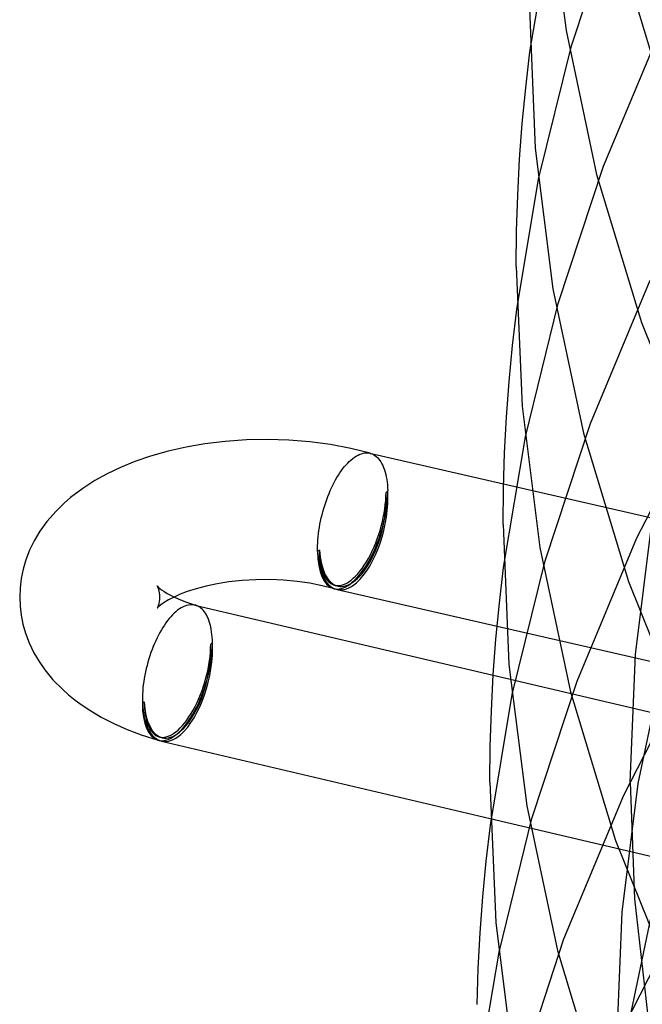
# Model space of a CAD drawing. Header units: millimetres. Extents: x -200 to 200, y -101 to 238.
# Tile 8 of 65: x -200 to -182, y 47 to 75. Entities that reach past the tile are written whole.
import ezdxf

# ---------------------------------------------------------------- set-up
doc = ezdxf.new("R2010")
doc.units = ezdxf.units.MM
doc.layers.add('HIDDEN', color=7, linetype='Continuous')
doc.layers.add('THICK', color=7, linetype='Continuous')

msp = doc.modelspace()

# ---------------------------------------------------------------- linework, layer by layer
at = {"layer": 'HIDDEN'}
for p, q in [((-184.047, 74.275), (-182.752, 78.192)), ((-185.234, 74.101), (-184.611, 77.82)), ((-183.13, 70.841), (-181.421, 74.93)), ((-184.987, 70.466), (-184.047, 74.275)), ((-184.423, 66.922), (-183.13, 70.841)), ((-185.609, 66.744), (-184.987, 70.466)), ((-183.507, 63.49), (-181.8, 67.582)), ((-185.363, 63.111), (-184.423, 66.922)), ((-182.179, 60.233), (-179.999, 64.495)), ((-184.799, 59.57), (-183.507, 63.49)), ((-185.984, 59.388), (-185.363, 63.111)), ((-189.8, 62.645), (-189.796, 62.644)), ((-189.796, 62.644), (-189.792, 62.643)), ((-189.792, 62.643), (-189.789, 62.642)), ((-189.789, 62.642), (-189.791, 62.643)), ((-189.789, 62.642), (-189.785, 62.641)), ((-189.788, 62.642), (-189.789, 62.642)), ((-189.786, 62.642), (-189.788, 62.642)), ((-189.785, 62.641), (-189.786, 62.642)), ((-189.785, 62.641), (-189.782, 62.64)), ((-189.783, 62.641), (-189.785, 62.641)), ((-189.781, 62.64), (-189.783, 62.641)), ((-189.782, 62.64), (-189.778, 62.639)), ((-189.778, 62.639), (-189.737, 62.625)), ((-189.737, 62.625), (-189.697, 62.606)), ((-189.697, 62.606), (-189.658, 62.582)), ((-189.658, 62.582), (-189.62, 62.553)), ((-189.62, 62.553), (-189.585, 62.52)), ((-189.585, 62.52), (-189.551, 62.483)), ((-189.551, 62.483), (-189.518, 62.442)), ((-189.518, 62.442), (-189.488, 62.396)), ((-189.488, 62.396), (-189.46, 62.347)), ((-189.46, 62.347), (-189.433, 62.293)), ((-189.433, 62.293), (-189.409, 62.235)), ((-189.409, 62.235), (-189.386, 62.174)), ((-189.386, 62.174), (-189.366, 62.109)), ((-189.366, 62.109), (-189.348, 62.041)), ((-189.348, 62.041), (-189.332, 61.97)), ((-189.332, 61.97), (-189.319, 61.896)), ((-189.319, 61.896), (-189.308, 61.819)), ((-189.289, 61.571), (-189.339, 61.528)), ((-189.308, 61.819), (-189.299, 61.739)), ((-189.299, 61.739), (-189.293, 61.656)), ((-189.293, 61.656), (-189.289, 61.571)), ((-185.986, 61.772), (-160.83, 56.012)), ((-182.224, 56.904), (-181.767, 60.575)), ((-183.885, 56.139), (-182.179, 60.233)), ((-191.239, 59.882), (-191.289, 59.839)), ((-185.738, 55.757), (-184.799, 59.57)), ((-195.867, 58.857), (-195.87, 58.862)), ((-195.856, 58.839), (-195.867, 58.857)), ((-195.84, 58.806), (-195.856, 58.839)), ((-195.823, 58.76), (-195.84, 58.806)), ((-195.809, 58.712), (-195.823, 58.76)), ((-195.798, 58.657), (-195.809, 58.712)), ((-195.799, 58.416), (-195.791, 58.477)), ((-195.791, 58.6), (-195.798, 58.657)), ((-195.789, 58.54), (-195.791, 58.6)), ((-195.791, 58.477), (-195.789, 58.54)), ((-195.542, 58.46), (-195.664, 58.386)), ((-195.387, 58.54), (-195.542, 58.46)), ((-195.869, 58.22), (-195.859, 58.237)), ((-195.868, 58.221), (-195.869, 58.22)), ((-195.844, 58.247), (-195.868, 58.221)), ((-195.859, 58.237), (-195.843, 58.267)), ((-195.818, 58.271), (-195.844, 58.247)), ((-195.843, 58.267), (-195.827, 58.309)), ((-195.827, 58.309), (-195.811, 58.36)), ((-195.763, 58.316), (-195.818, 58.271)), ((-195.811, 58.36), (-195.799, 58.416)), ((-195.664, 58.386), (-195.763, 58.316)), ((-194.785, 58.311), (-194.789, 58.312)), ((-194.782, 58.31), (-194.785, 58.311)), ((-194.778, 58.309), (-194.782, 58.31)), ((-194.775, 58.308), (-194.778, 58.309)), ((-194.778, 58.309), (-194.776, 58.309)), ((-194.776, 58.309), (-194.775, 58.308)), ((-194.772, 58.308), (-194.775, 58.308)), ((-194.775, 58.308), (-194.773, 58.308)), ((-194.773, 58.308), (-194.771, 58.307)), ((-194.768, 58.307), (-194.772, 58.308)), ((-194.771, 58.307), (-194.769, 58.307)), ((-194.769, 58.307), (-194.767, 58.306)), ((-194.729, 58.293), (-194.768, 58.307)), ((-194.691, 58.275), (-194.729, 58.293)), ((-194.654, 58.253), (-194.691, 58.275)), ((-194.618, 58.226), (-194.654, 58.253)), ((-194.584, 58.196), (-194.618, 58.226)), ((-194.551, 58.162), (-194.584, 58.196)), ((-194.52, 58.123), (-194.551, 58.162)), ((-194.491, 58.081), (-194.52, 58.123)), ((-194.464, 58.036), (-194.491, 58.081)), ((-194.438, 57.987), (-194.464, 58.036)), ((-194.414, 57.934), (-194.438, 57.987)), ((-194.393, 57.878), (-194.414, 57.934)), ((-194.373, 57.818), (-194.393, 57.878)), ((-194.355, 57.755), (-194.373, 57.818)), ((-194.339, 57.69), (-194.355, 57.755)), ((-194.325, 57.621), (-194.339, 57.69)), ((-194.314, 57.55), (-194.325, 57.621)), ((-186.169, 57.71), (-161.723, 52.113)), ((-194.304, 57.476), (-194.314, 57.55)), ((-194.297, 57.4), (-194.304, 57.476)), ((-194.292, 57.322), (-194.297, 57.4)), ((-194.339, 57.198), (-194.289, 57.241)), ((-194.289, 57.241), (-194.292, 57.322)), ((-182.558, 52.884), (-180.382, 57.145)), ((-182.375, 53.254), (-182.224, 56.904)), ((-182.143, 53.217), (-181.35, 57.001)), ((-186.278, 56.309), (-169.265, 52.305)), ((-185.175, 52.218), (-183.885, 56.139)), ((-186.359, 52.031), (-185.738, 55.757)), ((-196.289, 55.509), (-196.239, 55.552)), ((-182.6, 49.545), (-182.143, 53.217)), ((-182.375, 53.254), (-182.249, 49.931)), ((-184.263, 48.789), (-182.558, 52.884)), ((-186.364, 52.22), (-164.196, 47.003)), ((-186.114, 48.403), (-185.175, 52.218)), ((-182.938, 45.535), (-180.764, 49.796)), ((-182.249, 49.931), (-181.868, 46.578)), ((-182.75, 45.893), (-182.6, 49.545)), ((-182.519, 45.859), (-181.727, 49.645)), ((-185.552, 44.866), (-184.263, 48.789)), ((-186.734, 44.675), (-186.114, 48.403))]:
    msp.add_line(p, q, dxfattribs=at)
for centre, end in [((-190.289, 60.705), 257.1059), ((-195.289, 56.375), 256.7597)]:
    msp.add_arc(centre, 1.9, 253.8981, end, dxfattribs=at)
for centre, major_axis, ratio, start_param, end_param in [((-190.289, 60.705), (0.555, 1.922), 0.433013, -3.07968, -0.982794), ((-190.289, 60.705), (0.446, 1.95), 0.462041, -2.578637, -1.007841), ((-190.289, 60.705), (0.527, 1.825), 0.433013, -3.141586, -0.982794), ((-190.289, 60.705), (0.424, 1.852), 0.462041, -3.141486, -1.007841), ((-190.289, 60.705), (0.424, 1.852), 0.462041, 2.133752, 3.1417), ((-190.289, 60.705), (0.527, 1.825), 0.433013, 2.158799, 3.141599), ((-190.289, 60.705), (0.446, 1.95), 0.462041, 3.141558, 3.704548), ((-195.289, 56.375), (-0.527, -1.825), 0.433013, 0.000007, 2.158799), ((-195.289, 56.375), (0.555, 1.922), 0.433013, -3.086115, -0.982794), ((-195.289, 56.375), (-0.435, -1.849), 0.459027, 0.000101, 2.136535), ((-195.289, 56.375), (0.458, 1.947), 0.459027, -2.575854, -1.005058), ((-195.289, 56.375), (-0.527, -1.825), 0.433013, -0.982794, 0.000007), ((-195.289, 56.375), (-0.435, -1.849), 0.459027, -1.005058, 0.000101), ((-195.289, 56.375), (0.458, 1.947), 0.459027, 3.141556, 3.707331)]:
    msp.add_ellipse(centre, major_axis=major_axis, ratio=ratio, start_param=start_param, end_param=end_param, dxfattribs=at)
at = {"layer": 'THICK'}
for p, q in [((-184.709, 78.723), (-184.204, 74.713)), ((-182.962, 77.99), (-181.686, 73.767)), ((-185.25, 75.338), (-185.083, 71.354)), ((-184.204, 74.713), (-183.334, 70.605)), ((-185.354, 73.076), (-185.234, 74.101)), ((-185.452, 72.054), (-185.354, 73.076)), ((-185.528, 71.035), (-185.452, 72.054)), ((-185.083, 71.354), (-184.578, 67.336)), ((-185.582, 70.016), (-185.528, 71.035)), ((-183.334, 70.605), (-182.055, 66.374)), ((-185.614, 68.996), (-185.582, 70.016)), ((-185.625, 67.977), (-185.614, 68.996)), ((-185.625, 67.977), (-185.458, 63.985)), ((-184.578, 67.336), (-183.706, 63.22)), ((-185.729, 65.719), (-185.609, 66.744)), ((-182.055, 66.374), (-180.089, 61.488)), ((-185.827, 64.696), (-185.729, 65.719)), ((-185.903, 63.676), (-185.827, 64.696)), ((-185.458, 63.985), (-184.952, 59.959)), ((-185.957, 62.656), (-185.903, 63.676)), ((-193.928, 62.985), (-194.505, 62.915)), ((-193.323, 63.028), (-193.928, 62.985)), ((-192.716, 63.04), (-193.323, 63.028)), ((-192.11, 63.021), (-192.716, 63.04)), ((-191.51, 62.971), (-192.11, 63.021)), ((-190.919, 62.891), (-191.51, 62.971)), ((-183.706, 63.22), (-182.425, 58.981)), ((-195.554, 62.705), (-196.056, 62.562)), ((-195.038, 62.822), (-195.554, 62.705)), ((-194.505, 62.915), (-195.038, 62.822)), ((-190.345, 62.782), (-190.919, 62.891)), ((-189.791, 62.643), (-190.345, 62.782)), ((-196.506, 62.407), (-196.909, 62.242)), ((-196.056, 62.562), (-196.506, 62.407)), ((-190.432, 62.364), (-190.386, 62.41)), ((-190.386, 62.41), (-190.34, 62.452)), ((-190.34, 62.452), (-190.289, 62.494)), ((-190.289, 62.494), (-190.238, 62.532)), ((-190.238, 62.532), (-190.187, 62.564)), ((-190.187, 62.564), (-190.137, 62.592)), ((-190.137, 62.592), (-190.086, 62.615)), ((-190.086, 62.615), (-190.036, 62.633)), ((-190.036, 62.633), (-189.987, 62.645)), ((-189.987, 62.645), (-189.939, 62.653)), ((-189.939, 62.653), (-189.891, 62.655)), ((-189.891, 62.655), (-189.845, 62.653)), ((-189.845, 62.653), (-189.8, 62.645)), ((-189.801, 62.645), (-185.986, 61.772)), ((-185.989, 61.636), (-185.957, 62.656)), ((-196.909, 62.242), (-197.29, 62.061)), ((-190.654, 62.086), (-190.611, 62.148)), ((-190.611, 62.148), (-190.567, 62.207)), ((-190.567, 62.207), (-190.522, 62.263)), ((-190.522, 62.263), (-190.478, 62.315)), ((-190.478, 62.315), (-190.432, 62.364)), ((-197.643, 61.865), (-197.987, 61.643)), ((-197.29, 62.061), (-197.643, 61.865)), ((-190.818, 61.809), (-190.778, 61.882)), ((-190.778, 61.882), (-190.738, 61.953)), ((-190.738, 61.953), (-190.696, 62.021)), ((-190.696, 62.021), (-190.654, 62.086)), ((-197.987, 61.643), (-198.335, 61.38)), ((-190.964, 61.495), (-190.93, 61.577)), ((-190.93, 61.577), (-190.894, 61.656)), ((-190.894, 61.656), (-190.857, 61.734)), ((-190.857, 61.734), (-190.818, 61.809)), ((-186, 60.615), (-185.989, 61.636)), ((-198.335, 61.38), (-198.522, 61.218)), ((-191.059, 61.241), (-191.029, 61.328)), ((-191.029, 61.328), (-190.998, 61.412)), ((-190.998, 61.412), (-190.964, 61.495)), ((-198.75, 60.994), (-199.012, 60.693)), ((-198.522, 61.218), (-198.75, 60.994)), ((-191.14, 60.977), (-191.115, 61.066)), ((-191.115, 61.066), (-191.088, 61.154)), ((-191.088, 61.154), (-191.059, 61.241)), ((-191.222, 60.618), (-191.204, 60.708)), ((-191.204, 60.708), (-191.185, 60.798)), ((-191.185, 60.798), (-191.163, 60.888)), ((-191.163, 60.888), (-191.14, 60.977)), ((-199.012, 60.693), (-199.21, 60.419)), ((-191.263, 60.35), (-191.251, 60.439)), ((-191.251, 60.439), (-191.238, 60.528)), ((-191.238, 60.528), (-191.222, 60.618)), ((-186, 60.615), (-185.833, 56.616)), ((-199.21, 60.419), (-199.376, 60.141)), ((-191.285, 60.089), (-191.28, 60.175)), ((-191.28, 60.175), (-191.273, 60.262)), ((-191.273, 60.262), (-191.263, 60.35)), ((-199.506, 59.874), (-199.611, 59.604)), ((-199.376, 60.141), (-199.506, 59.874)), ((-191.29, 59.921), (-191.289, 60.004)), ((-191.289, 59.839), (-191.29, 59.921)), ((-191.289, 60.004), (-191.285, 60.089)), ((-184.952, 59.959), (-184.078, 55.835)), ((-199.611, 59.604), (-199.69, 59.338)), ((-199.69, 59.338), (-199.745, 59.071)), ((-186.104, 58.362), (-185.984, 59.388)), ((-199.745, 59.071), (-199.778, 58.806)), ((-193.053, 59.036), (-193.445, 59.013)), ((-192.657, 59.039), (-193.053, 59.036)), ((-192.263, 59.023), (-192.657, 59.039)), ((-191.878, 58.987), (-192.263, 59.023)), ((-199.778, 58.806), (-199.789, 58.54)), ((-195.87, 58.862), (-195.859, 58.849)), ((-195.859, 58.849), (-195.827, 58.817)), ((-195.827, 58.817), (-195.791, 58.787)), ((-195.791, 58.787), (-195.743, 58.749)), ((-195.743, 58.749), (-195.679, 58.704)), ((-194.751, 58.779), (-195.008, 58.696)), ((-194.465, 58.854), (-194.751, 58.779)), ((-194.155, 58.919), (-194.465, 58.854)), ((-193.824, 58.972), (-194.155, 58.919)), ((-193.445, 59.013), (-193.824, 58.972)), ((-191.508, 58.934), (-191.878, 58.987)), ((-191.162, 58.865), (-191.508, 58.934)), ((-190.843, 58.784), (-191.162, 58.865)), ((-190.735, 58.756), (-186.169, 57.71)), ((-182.425, 58.981), (-180.454, 54.085)), ((-199.789, 58.54), (-199.779, 58.283)), ((-195.679, 58.704), (-195.58, 58.643)), ((-195.58, 58.643), (-195.429, 58.561)), ((-195.429, 58.561), (-195.246, 58.476)), ((-195.211, 58.618), (-195.387, 58.54)), ((-195.246, 58.476), (-195.03, 58.392)), ((-195.008, 58.696), (-195.211, 58.618)), ((-199.779, 58.283), (-199.748, 58.027)), ((-195.231, 58.2), (-195.283, 58.163)), ((-195.18, 58.233), (-195.231, 58.2)), ((-195.128, 58.26), (-195.18, 58.233)), ((-195.078, 58.283), (-195.128, 58.26)), ((-195.027, 58.301), (-195.078, 58.283)), ((-195.03, 58.392), (-194.778, 58.309)), ((-194.978, 58.313), (-195.027, 58.301)), ((-194.929, 58.321), (-194.978, 58.313)), ((-194.881, 58.323), (-194.929, 58.321)), ((-194.834, 58.32), (-194.881, 58.323)), ((-194.789, 58.312), (-194.834, 58.32)), ((-194.789, 58.312), (-186.278, 56.309)), ((-186.202, 57.338), (-186.104, 58.362)), ((-199.748, 58.027), (-199.696, 57.769)), ((-195.524, 57.925), (-195.57, 57.868)), ((-195.477, 57.98), (-195.524, 57.925)), ((-195.43, 58.03), (-195.477, 57.98)), ((-195.383, 58.077), (-195.43, 58.03)), ((-195.335, 58.12), (-195.383, 58.077)), ((-195.283, 58.163), (-195.335, 58.12)), ((-199.696, 57.769), (-199.623, 57.513)), ((-195.705, 57.674), (-195.748, 57.603)), ((-195.661, 57.742), (-195.705, 57.674)), ((-195.616, 57.806), (-195.661, 57.742)), ((-195.57, 57.868), (-195.616, 57.806)), ((-199.623, 57.513), (-199.516, 57.229)), ((-195.87, 57.376), (-195.908, 57.295)), ((-195.83, 57.454), (-195.87, 57.376)), ((-195.79, 57.53), (-195.83, 57.454)), ((-195.748, 57.603), (-195.79, 57.53)), ((-186.278, 56.317), (-186.202, 57.338)), ((-199.516, 57.229), (-199.381, 56.948)), ((-195.98, 57.128), (-196.014, 57.041)), ((-195.945, 57.212), (-195.98, 57.128)), ((-195.908, 57.295), (-195.945, 57.212)), ((-199.381, 56.948), (-199.238, 56.703)), ((-196.105, 56.774), (-196.132, 56.683)), ((-196.077, 56.864), (-196.105, 56.774)), ((-196.046, 56.953), (-196.077, 56.864)), ((-196.014, 57.041), (-196.046, 56.953)), ((-199.238, 56.703), (-199.07, 56.462)), ((-196.179, 56.499), (-196.2, 56.406)), ((-196.157, 56.591), (-196.179, 56.499)), ((-196.132, 56.683), (-196.157, 56.591)), ((-185.833, 56.616), (-185.325, 52.582)), ((-199.07, 56.462), (-198.839, 56.181)), ((-196.236, 56.22), (-196.25, 56.128)), ((-196.219, 56.313), (-196.236, 56.22)), ((-196.2, 56.406), (-196.219, 56.313)), ((-186.332, 55.296), (-186.278, 56.317)), ((-198.839, 56.181), (-198.572, 55.908)), ((-196.272, 55.945), (-196.28, 55.856)), ((-196.262, 56.036), (-196.272, 55.945)), ((-196.25, 56.128), (-196.262, 56.036)), ((-198.572, 55.908), (-198.396, 55.751)), ((-198.396, 55.751), (-198.208, 55.598)), ((-196.289, 55.679), (-196.29, 55.593)), ((-196.286, 55.767), (-196.289, 55.679)), ((-196.28, 55.856), (-196.286, 55.767)), ((-184.078, 55.835), (-182.794, 51.588)), ((-198.208, 55.598), (-198.006, 55.45)), ((-198.006, 55.45), (-197.791, 55.307)), ((-196.29, 55.593), (-196.289, 55.509)), ((-197.791, 55.307), (-197.461, 55.111)), ((-197.461, 55.111), (-197.106, 54.928)), ((-186.364, 54.275), (-186.332, 55.296)), ((-197.106, 54.928), (-196.727, 54.76)), ((-196.727, 54.76), (-196.328, 54.608)), ((-196.328, 54.608), (-195.843, 54.453)), ((-195.747, 54.428), (-186.364, 52.22)), ((-186.375, 53.254), (-186.364, 54.275)), ((-186.375, 53.254), (-186.207, 49.247)), ((-185.325, 52.582), (-184.45, 48.451)), ((-186.479, 51.004), (-186.359, 52.031)), ((-182.794, 51.588), (-180.82, 46.682)), ((-186.577, 49.98), (-186.479, 51.004)), ((-186.653, 48.958), (-186.577, 49.98)), ((-186.207, 49.247), (-185.699, 45.205)), ((-186.707, 47.937), (-186.653, 48.958)), ((-184.45, 48.451), (-183.164, 44.195)), ((-186.739, 46.915), (-186.707, 47.937))]:
    msp.add_line(p, q, dxfattribs=at)
for centre, major_axis, ratio, start_param, end_param in [((-190.289, 60.705), (0.446, 1.95), 0.462041, 2.133752, 3.141558), ((-190.289, 60.705), (0.555, 1.922), 0.433013, 2.158799, 3.141599), ((-190.289, 60.705), (0.555, 1.922), 0.433013, -3.141586, -3.07968), ((-195.289, 56.375), (0.458, 1.947), 0.459027, 2.136535, 3.141556), ((-195.289, 56.375), (0.555, 1.922), 0.433013, 2.158799, 3.141599), ((-195.289, 56.375), (0.555, 1.922), 0.433013, -3.141586, -3.086115)]:
    msp.add_ellipse(centre, major_axis=major_axis, ratio=ratio, start_param=start_param, end_param=end_param, dxfattribs=at)

doc.saveas('drawing.dxf')
